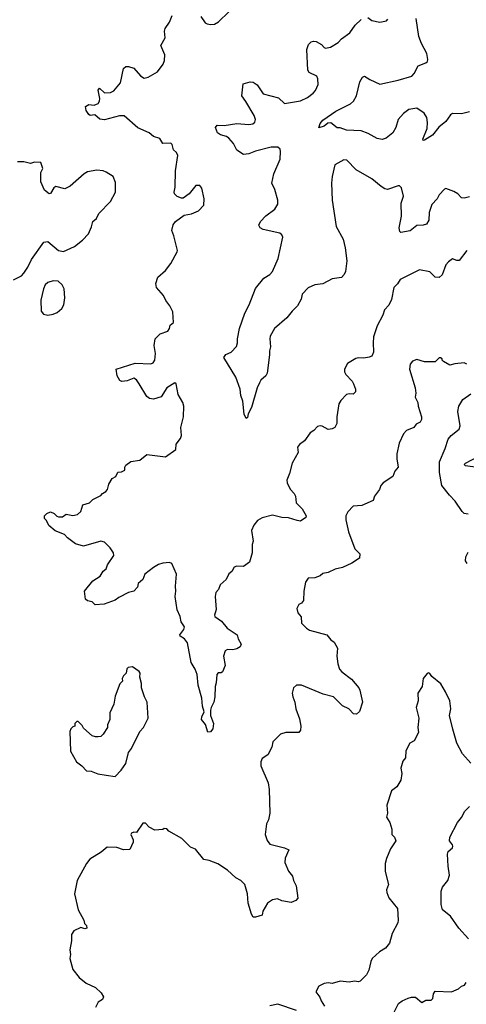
# Model space of a CAD drawing. Extents: x 2293878 to 2522763, y 823964 to 1006972.
# Tile 74 of 256: x 2321673 to 2325050, y 898819 to 906271. Entities that reach past the tile are written whole.
import ezdxf

# ---------------------------------------------------------------- set-up
doc = ezdxf.new("R2010")
doc.units = 0

msp = doc.modelspace()

# ---------------------------------------------------------------- linework, layer by layer
at = {"layer": '0CON20XD'}
for points in [[(2321953.3, 902513.3), (2321965, 902507.5), (2321995, 902507.5), (2322025, 902527.5), (2322075, 902517.5), (2322110, 902525), (2322135, 902550), (2322150.7, 902599.3), (2322200, 902615), (2322225, 902640), (2322285, 902670), (2322297.5, 902685), (2322325, 902701.2), (2322336.2, 902715), (2322347.5, 902755), (2322370.7, 902799.3), (2322400, 902815), (2322413.8, 902846.2), (2322441.7, 902848.3), (2322468.3, 902861.7), (2322467.5, 902885), (2322475, 902900), (2322513, 902927), (2322581.7, 902938.3), (2322635, 902980), (2322775, 902962), (2322852.5, 903017.5), (2322855, 903057.5), (2322887.9, 903102.1), (2322896.5, 903125), (2322890, 903185), (2322910.6, 903265), (2322914.2, 903345), (2322907.5, 903375), (2322871.4, 903435), (2322855.7, 903515.7), (2322845, 903523.3), (2322785, 903484), (2322743.2, 903416.8), (2322685, 903398.8), (2322655, 903403.3), (2322635, 903420), (2322576, 903515), (2322555, 903546), (2322535, 903558), (2322485, 903537.1), (2322445, 903532), (2322429.5, 903539.5), (2322410, 903575), (2322402.5, 903625), (2322545, 903671.2), (2322665, 903666.7), (2322682.5, 903675), (2322693.3, 903695), (2322698.6, 903745), (2322690.6, 903805), (2322697.5, 903855), (2322735, 903892.5), (2322793.3, 903915), (2322805.9, 903934.1), (2322811.7, 903958.3), (2322835, 903980), (2322829.5, 904059.5), (2322807.5, 904105), (2322776.6, 904146.6), (2322760.8, 904185), (2322706.2, 904245), (2322701.2, 904275), (2322716.4, 904323.6), (2322775, 904372.5), (2322816, 904425), (2322863.8, 904515), (2322866.7, 904525), (2322839.2, 904635), (2322822.9, 904675), (2322832, 904718), (2322851.2, 904745), (2322917.3, 904792.7), (2322972.3, 904802.3), (2323025, 904824), (2323065, 904867.5), (2323068.6, 904915), (2323048.8, 904995), (2323035, 905016.7), (2323005, 905016.7), (2322955, 904952.5), (2322909.3, 904920.7), (2322895, 904920), (2322863, 904933), (2322843.9, 904953.9), (2322840, 904965), (2322848, 905005), (2322851.7, 905128.3), (2322867.3, 905242.7), (2322858, 905265), (2322836.4, 905286.4), (2322825, 905327.5), (2322815, 905336.7), (2322753.9, 905333.9), (2322732.3, 905372.3), (2322685, 905386.2), (2322652.5, 905415), (2322565, 905453.3), (2322463.5, 905543.5), (2322426.1, 905543.9), (2322315, 905513.8), (2322279.3, 905519.3), (2322241.7, 905551.7), (2322205, 905547.5), (2322195, 905553.3), (2322174.2, 905585), (2322170, 905615), (2322195, 905630), (2322235, 905623.8), (2322265, 905636.7), (2322276, 905655), (2322278.8, 905675), (2322267, 905737), (2322275, 905752.5), (2322315, 905717.5), (2322359.3, 905720.7), (2322385, 905733.3), (2322435, 905792.5), (2322458.3, 905901.7), (2322475, 905916.7), (2322495, 905916.7), (2322535, 905903.3), (2322586.1, 905846.1), (2322615, 905830), (2322645, 905836.7), (2322715, 905877.5), (2322756.7, 905935), (2322767.7, 905962.3), (2322771.2, 906005), (2322740, 906075), (2322772.5, 906135), (2322767.5, 906185), (2322772.5, 906205), (2322805, 906253.3), (2322825.9, 906304.1)], [(2323041.2, 906295), (2323075, 906248.8), (2323089.5, 906239.5), (2323115, 906234.2), (2323145, 906237.5), (2323176, 906255), (2323255, 906332)], [(2325075, 904931.2), (2325035, 904920), (2325015, 904922), (2324985, 904954), (2324955, 904971.2), (2324895, 904992.5), (2324885, 904987.5), (2324845, 904946.7), (2324829.2, 904915), (2324788.6, 904871.4), (2324768.7, 904811.3), (2324767.1, 904755), (2324750, 904725), (2324725, 904716), (2324675, 904712.9), (2324625, 904674.4), (2324555, 904660.8), (2324547, 904667), (2324541.2, 904695), (2324558.9, 904785), (2324556.6, 904883.4), (2324574.4, 904935), (2324559.1, 904999.1), (2324545, 905013.3), (2324535, 905013.3), (2324455, 904986.7), (2324435, 904991.2), (2324405, 905010), (2324335, 905065.8), (2324218, 905135), (2324147.7, 905207.7), (2324125, 905210), (2324055.9, 905174.1), (2324034.5, 905085.5), (2324030, 905035), (2324036.4, 904905), (2324065.6, 904705), (2324119.1, 904609.1), (2324134.3, 904545.7), (2324146.9, 904445), (2324136, 904365), (2324127.3, 904342.7), (2324105, 904321.2), (2324035, 904311.2), (2323965, 904271.1), (2323905, 904264.3), (2323855, 904242), (2323810, 904195), (2323800, 904155), (2323774.1, 904105.9), (2323732.5, 904065), (2323694, 904015), (2323599.2, 903935), (2323567.8, 903875), (2323563.5, 903855), (2323570, 903795), (2323561.9, 903765), (2323562.9, 903735), (2323543.8, 903595), (2323533.3, 903575), (2323495.9, 903544.1), (2323485, 903522.5), (2323468.6, 903485), (2323425.5, 903335), (2323401.3, 903288.7), (2323395, 903260), (2323385, 903253.3), (2323370, 903285), (2323361.2, 903385), (2323345.9, 903425.9), (2323340, 903475), (2323306, 903565), (2323216.7, 903715), (2323232.7, 903737.3), (2323272.5, 903755), (2323311.7, 903798.3), (2323320.6, 903825), (2323320.5, 903855), (2323335.8, 903935), (2323375, 904050), (2323407.1, 904112.9), (2323455, 904236.2), (2323520, 904315), (2323565, 904342.9), (2323584.4, 904365), (2323626, 904465), (2323663.3, 904625), (2323655, 904642.5), (2323640, 904655), (2323513.4, 904683.4), (2323490, 904695), (2323481.2, 904715), (2323493.8, 904745), (2323535, 904785.8), (2323603.2, 904836.8), (2323625.7, 904875), (2323625.8, 904905), (2323601.9, 904985), (2323578.6, 905035), (2323593.9, 905103.9), (2323641.9, 905215), (2323646, 905275), (2323641.7, 905291.7), (2323625, 905305.8), (2323575, 905306.4), (2323455, 905277.5), (2323405, 905256.5), (2323365, 905252), (2323315.6, 905285), (2323289.1, 905335), (2323254.8, 905374.7), (2323236.2, 905386.2), (2323189.9, 905399.9), (2323168.1, 905415), (2323154.2, 905455.8), (2323165, 905472), (2323218.8, 905471.2), (2323315.7, 905485.7), (2323405, 905478.8), (2323435, 905484), (2323450, 905495), (2323456.2, 905515), (2323445.9, 905545.9), (2323383.2, 905653.2), (2323352, 905695), (2323363.3, 905785), (2323415, 905802), (2323437.7, 905797.7), (2323467.7, 905777.7), (2323515, 905710), (2323629.1, 905679.1), (2323675, 905638), (2323795, 905656.9), (2323848.3, 905681.7), (2323892.5, 905715), (2323910.8, 905735), (2323928.7, 905781.3), (2323927.5, 905825), (2323918.8, 905845), (2323861.7, 905871.7), (2323850.7, 905889.3), (2323844.2, 906045), (2323856.4, 906083.6), (2323877.5, 906105), (2323895, 906110), (2323915, 906106.2), (2323954.1, 906084.1), (2323975, 906060), (2323985, 906056.7), (2324023.6, 906063.6), (2324080.5, 906099.5), (2324105, 906126.7), (2324169.1, 906170.9), (2324209.7, 906230.3), (2324255, 906272.5)], [(2325075, 905572.9), (2325015, 905560), (2324945, 905562), (2324929.7, 905550.3), (2324895, 905500.5), (2324841.8, 905458.3), (2324795, 905397.8), (2324735, 905358.8), (2324725, 905357.5), (2324722.5, 905367.5), (2324753.2, 905446.8), (2324756.8, 905493.2), (2324752.1, 905532.1), (2324730.8, 905565), (2324675, 905600.6), (2324615, 905590.9), (2324575, 905560.5), (2324535.4, 905515), (2324516.2, 905455), (2324494.4, 905415), (2324445, 905375.8), (2324415, 905364), (2324375, 905372), (2324309.1, 905409.1), (2324255, 905431.4), (2324145, 905434.4), (2324095, 905452), (2324073.6, 905453.6), (2324025, 905492), (2324003, 905487), (2323975.6, 905464.4), (2323933.8, 905453.8), (2323944.2, 905485), (2323965, 905510), (2324062.2, 905577.8), (2324175, 905634.1), (2324197.1, 905655), (2324220, 905695), (2324245, 905800), (2324265, 905837.5), (2324280, 905845), (2324319.5, 905819.5), (2324395, 905784.6), (2324535, 905812.7), (2324636.9, 905845), (2324656.1, 905865), (2324685, 905923.1), (2324745, 905944.4), (2324755.6, 905955), (2324759.1, 905970.9), (2324752.7, 906015), (2324710.1, 906090.1), (2324690, 906145), (2324670.9, 906280.9)], [(2324305, 906287.5), (2324336.1, 906266.1), (2324395, 906253.3), (2324447, 906263), (2324457.5, 906275)], [(2321626.4, 904303.6), (2321685, 904332.5), (2321705, 904352.5), (2321735, 904397.5), (2321763, 904457), (2321855, 904586.7), (2321885, 904592.5), (2321965, 904524.2), (2322005, 904517.5), (2322088, 904555), (2322146.9, 904603.1), (2322191.7, 904651.7), (2322216.6, 904703.4), (2322226.8, 904743.2), (2322253.6, 904766.4), (2322270, 904805), (2322360, 904895), (2322397.5, 904965), (2322398.3, 905038.3), (2322380, 905085), (2322326.8, 905116.8), (2322305, 905126.9), (2322255, 905131.5), (2322185, 905120.6), (2322160, 905105), (2322055, 905012), (2322015, 904992), (2321945, 905010), (2321930.9, 904999.1), (2321905, 904956.7), (2321895, 904952.5), (2321860.8, 904980.8), (2321833.3, 905045), (2321833.3, 905115), (2321846.7, 905145), (2321831.7, 905191.7), (2321785, 905192.5), (2321755, 905183.3), (2321705, 905196.2), (2321655, 905196.7)], [(2325055, 904524.2), (2324995, 904450), (2324977.7, 904447.7), (2324945, 904462.5), (2324915, 904438.8), (2324894.2, 904415), (2324868.5, 904341.5), (2324845, 904321.2), (2324813.6, 904323.6), (2324775, 904362.5), (2324695, 904378.8), (2324550, 904305), (2324528.8, 904271.2), (2324502, 904245), (2324485.6, 904154.4), (2324465, 904110), (2324432.5, 904075), (2324419.2, 904035), (2324377, 903953), (2324348.8, 903871.2), (2324345.8, 903825.8), (2324349.2, 903755), (2324336.7, 903725), (2324315, 903716), (2324275, 903710), (2324235, 903712.5), (2324215, 903706.2), (2324150.7, 903669.3), (2324128.8, 903625), (2324128, 903605), (2324138, 903585), (2324186.2, 903535), (2324198, 903515), (2324211.2, 903475), (2324211.2, 903455), (2324195, 903436.7), (2324165, 903440), (2324145, 903433.8), (2324100.8, 903389.2), (2324086.7, 903365), (2324072, 903265), (2324071.2, 903215), (2324056.7, 903185), (2324035, 903173.8), (2324005, 903170), (2323960, 903195), (2323945, 903198), (2323925, 903191.2), (2323897.7, 903162.3), (2323870, 903145), (2323827, 903083), (2323787.5, 903055), (2323772.5, 903035), (2323778.8, 902995), (2323732.5, 902915), (2323714.2, 902835.8), (2323694, 902785), (2323696.2, 902765), (2323717.3, 902717.3), (2323748.8, 902685), (2323758.8, 902665), (2323764.3, 902614.3), (2323808.8, 902568.8), (2323840, 902515), (2323835.9, 902504.1), (2323795, 902476.2), (2323769.7, 902479.7), (2323705, 902500.8), (2323655, 902504.3), (2323585, 902520.8), (2323505, 902500), (2323470.3, 902479.7), (2323443.8, 902445), (2323426, 902405), (2323438.8, 902325), (2323431.2, 902298.8), (2323430, 902235), (2323410, 902165), (2323365, 902133.3), (2323314, 902136), (2323293.6, 902126.4), (2323276.7, 902095), (2323253.9, 902076.1), (2323233.3, 902035), (2323188.8, 901995), (2323175, 901957.5), (2323156.7, 901935), (2323151.2, 901905), (2323157.3, 901807.3), (2323146, 901765), (2323148.8, 901755), (2323199.8, 901719.8), (2323241.2, 901665), (2323317.5, 901615), (2323323.8, 901585), (2323347.5, 901545), (2323340, 901525), (2323315, 901509.4), (2323285, 901502.2), (2323244.4, 901505.6), (2323225.7, 901494.3), (2323213.8, 901455), (2323226.1, 901383.9), (2323207.5, 901335), (2323195, 901327.5), (2323173, 901327), (2323163.6, 901316.4), (2323158.3, 901251.7), (2323150, 901225), (2323148.6, 901145), (2323140.8, 901105), (2323120, 901065), (2323116.7, 901045), (2323116.7, 901005), (2323138.6, 900945), (2323134, 900905), (2323115, 900881.2), (2323095, 900877.5), (2323077.7, 900937.7), (2323047.5, 900975), (2323050, 900995), (2323067, 901033), (2323055.6, 901075.6), (2323050, 901135), (2323023.1, 901235), (2323014.4, 901315), (2323000, 901355), (2322968.6, 901405), (2322940.8, 901555), (2322918, 901585), (2322886.7, 901605), (2322883.8, 901615), (2322913.3, 901655), (2322917.9, 901675), (2322894.4, 901715), (2322886.5, 901755), (2322864.3, 901805), (2322847.1, 901905), (2322854.3, 901945), (2322850.9, 901985), (2322857.9, 902075), (2322824.2, 902154.2), (2322805, 902163.8), (2322755, 902156.7), (2322722.7, 902147.3), (2322685, 902126.2), (2322618, 902075), (2322605, 902033.3), (2322567.5, 902005), (2322563.3, 901975), (2322535, 901946.7), (2322494.1, 901935.9), (2322421.7, 901898.3), (2322395, 901877.5), (2322311.7, 901848.3), (2322243, 901843), (2322220, 901865), (2322185, 901872.5), (2322170, 901885), (2322163, 901947), (2322226.1, 902023.9), (2322281.7, 902058.3), (2322305, 902096.7), (2322327.5, 902115), (2322336.7, 902145), (2322383.3, 902215), (2322381.2, 902235), (2322356.2, 902275), (2322315, 902317.1), (2322285, 902324), (2322155, 902286.7), (2322095, 902303.8), (2322035, 902350), (2322012.5, 902375), (2321941.9, 902401.9), (2321893.9, 902443.9), (2321875, 902480), (2321860, 902495), (2321860, 902515), (2321877.5, 902535), (2321905, 902547.5), (2321933, 902533), (2321953.3, 902513.3)], [(2321885, 904034.2), (2321925, 904042.5), (2321955, 904056.2), (2321990, 904085), (2322007, 904113), (2322013.8, 904165), (2322008, 904235), (2321993.8, 904265), (2321962.3, 904292.3), (2321925, 904294), (2321885, 904281.2), (2321866.2, 904265), (2321852, 904235), (2321832.7, 904147.3), (2321834.2, 904065), (2321851.7, 904041.7), (2321885, 904034.2)], [(2325055, 903663.8), (2325033.6, 903673.6), (2324962.3, 903667.7), (2324925, 903656.2), (2324877.5, 903685), (2324867.5, 903695), (2324866.7, 903705), (2324855, 903712.5), (2324845, 903712.5), (2324815, 903682.5), (2324735, 903681.4), (2324675, 903700), (2324642.6, 903687.4), (2324624.3, 903665), (2324620.8, 903625), (2324663.8, 903485), (2324668.8, 903445), (2324663.6, 903413.6), (2324683.3, 903375), (2324686.7, 903345), (2324711.2, 903265), (2324711.2, 903245), (2324700, 903225), (2324670.5, 903209.5), (2324652.5, 903185), (2324597.7, 903162.3), (2324575, 903137.5), (2324541.2, 903065), (2324523.8, 902985), (2324523.6, 902946.4), (2324536, 902885), (2324510, 902855), (2324495.7, 902814.3), (2324422.5, 902765), (2324402.5, 902745), (2324392.5, 902715), (2324356.7, 902665), (2324345, 902632.5), (2324260, 902595), (2324195, 902588.8), (2324155, 902546.7), (2324140, 902515), (2324138.1, 902485), (2324159.5, 902395), (2324207.3, 902267.3), (2324245, 902227.5), (2324241.2, 902195), (2324185, 902158), (2324115, 902125.8), (2324057.7, 902112.3), (2324005, 902086.7), (2323965, 902080), (2323945, 902062.5), (2323905, 902047.5), (2323855, 902043.8), (2323833.8, 902015), (2323822.5, 901945), (2323820, 901875), (2323802.5, 901855), (2323784.4, 901845.6), (2323767.8, 901815), (2323775, 901781.2), (2323801.7, 901751.7), (2323804.1, 901704.1), (2323842, 901665), (2323865, 901650), (2323994.3, 901614.3), (2324025, 901578), (2324050.3, 901560.3), (2324077.1, 901515), (2324070, 901455), (2324077.8, 901395), (2324092.2, 901355), (2324108.6, 901335), (2324180.7, 901280.7), (2324236.7, 901215), (2324245.9, 901195.9), (2324265.7, 901105), (2324242.5, 901035), (2324220, 901015), (2324197.5, 901017.5), (2324162.5, 901055), (2324115, 901077.5), (2324045.6, 901145.6), (2323966.8, 901166.8), (2323804.1, 901234.1), (2323765, 901233.8), (2323743.8, 901215), (2323734, 901175), (2323738, 901145), (2323753.8, 901105), (2323760, 901055), (2323789.1, 900979.1), (2323798, 900925), (2323795.8, 900894.2), (2323783.3, 900876.7), (2323685, 900876.2), (2323645, 900863.3), (2323587.5, 900805), (2323578.8, 900765), (2323548.3, 900708.3)], [(2325065, 902528.6), (2325035, 902534.2), (2325018.3, 902548.3), (2324966.4, 902626.4), (2324922.1, 902672.1), (2324865, 902746), (2324847.1, 902845), (2324848.2, 902925), (2324891.4, 903025), (2324913.6, 903096.4), (2324935, 903123.8), (2324995, 903172.5), (2325003.8, 903196.2), (2324987.1, 903305), (2324994.3, 903345), (2325025, 903396), (2325085, 903438.8)], [(2325135, 902882.9), (2325043.6, 902893.6), (2325033.9, 902903.9), (2325045, 902915.5), (2325235.7, 903015)], [(2325057.1, 902155), (2325044.3, 902175), (2325045.7, 902205), (2325065, 902241.2)], [(2322395, 900542.5), (2322439.3, 900590.7), (2322475, 900642.5), (2322496.2, 900725), (2322518.8, 900755), (2322580, 900885), (2322608, 900915), (2322643.8, 900985), (2322636.2, 901105), (2322616.2, 901145), (2322593.3, 901215), (2322593, 901247), (2322580, 901295), (2322582.5, 901325), (2322575, 901337.5), (2322525, 901372.5), (2322493, 901367), (2322481.7, 901358.3), (2322477.5, 901325), (2322457.5, 901305), (2322447.5, 901285), (2322450, 901265), (2322430, 901245), (2322395, 901150), (2322385, 901090), (2322354, 901025), (2322353.8, 900975), (2322336.7, 900935), (2322336.2, 900915), (2322305, 900863.3), (2322285, 900846.7), (2322265, 900842.5), (2322245, 900842.5), (2322221.7, 900851.7), (2322155, 900910), (2322145, 900930), (2322115, 900960), (2322105, 900960), (2322090, 900945), (2322090, 900925), (2322075, 900920), (2322060, 900905), (2322052.5, 900885), (2322057.5, 900735), (2322103.3, 900655), (2322142.5, 900625), (2322176.7, 900586.7), (2322213, 900583), (2322263.9, 900563.9), (2322327, 900553), (2322395, 900542.5)], [(2325084.3, 900645), (2325020.8, 900715), (2324978.6, 900795), (2324948.8, 900901.2), (2324924.2, 901004.2), (2324933.8, 901055), (2324925.7, 901115), (2324894, 901185), (2324856.2, 901245), (2324790.5, 901300.5), (2324775, 901322.5), (2324765, 901326.7), (2324755, 901322.5), (2324723.3, 901285), (2324717.5, 901225), (2324682.5, 901175), (2324686.7, 901115), (2324671.2, 901065), (2324690, 900985), (2324683.8, 900915), (2324688, 900875), (2324656.1, 900813.9), (2324623.6, 900796.4), (2324592.3, 900737.7), (2324590, 900685), (2324571.2, 900658.8), (2324555.8, 900605), (2324562.5, 900565), (2324556, 900515), (2324525.7, 900464.3), (2324484.3, 900435.7), (2324448.8, 900325), (2324453.3, 900265), (2324446.7, 900235), (2324471.2, 900195), (2324486.2, 900145), (2324486.7, 900105), (2324507.5, 900085), (2324516.7, 900055), (2324477.5, 899995), (2324446.7, 899923.3), (2324436.7, 899885), (2324437.5, 899825), (2324462.5, 899725), (2324446.2, 899685), (2324448, 899665), (2324464.2, 899624.2), (2324530, 899545), (2324536, 899455), (2324531.2, 899435), (2324490, 899355), (2324468.3, 899281.7), (2324440, 899245), (2324394.4, 899215.6), (2324338.8, 899165), (2324327.7, 899142.3), (2324313.9, 899076.1), (2324295, 899042.5), (2324247.5, 898995), (2324235, 898990), (2324205, 898993.3), (2324165, 898986.2), (2324095, 898993.8), (2324035, 898977.5), (2324005, 898982.5), (2323975, 898976.2), (2323933.6, 898956.4), (2323913, 898913), (2323943.6, 898873.6), (2323952.5, 898845), (2323976.7, 898805)], [(2323548.3, 900708.3), (2323505, 900680), (2323496.4, 900653.6), (2323496.7, 900625), (2323552, 900495), (2323558.8, 900445), (2323563.9, 900266.1), (2323552.9, 900215), (2323539.2, 900185), (2323528.8, 900105), (2323545, 900057.5), (2323565, 900032), (2323673.9, 900003.9), (2323707, 899987), (2323680, 899925), (2323677, 899893), (2323705, 899827.5), (2323735, 899790), (2323743.8, 899755), (2323764, 899715), (2323777, 899623), (2323760, 899605), (2323725, 899590), (2323655, 899601.2), (2323623, 899617), (2323585, 899610), (2323546.7, 899585), (2323512.5, 899525), (2323505, 899492.5), (2323455, 899477.5), (2323438.3, 899478.3), (2323425, 899500), (2323401.2, 899585), (2323395.9, 899655.9), (2323376, 899725), (2323345.5, 899755.5), (2323305.9, 899775.9), (2323244.5, 899834.5), (2323171.7, 899881.7), (2323105, 899907.5), (2323063.9, 899913.9), (2323003, 899993), (2322965, 900007.5), (2322897.5, 900075), (2322799.3, 900129.3), (2322785, 900147.5), (2322765, 900150), (2322755, 900142.5), (2322695, 900137.5), (2322650.7, 900160.7), (2322625, 900190), (2322605, 900190), (2322555, 900120), (2322535, 900122.5), (2322517.5, 900115), (2322513.3, 900105), (2322530, 900065), (2322530, 900045), (2322505, 899990), (2322457, 899987), (2322406.1, 900006.1), (2322335, 900008), (2322289.2, 899970.8), (2322202.7, 899917.3), (2322178.8, 899885), (2322106.7, 899755), (2322088, 899655), (2322113.8, 899535), (2322156.7, 899455), (2322161.7, 899431.7), (2322177.5, 899415), (2322180, 899395), (2322165, 899390), (2322135, 899400), (2322082.5, 899375), (2322063.6, 899346.4), (2322065, 899300), (2322051.7, 899231.7), (2322056.7, 899195), (2322052.5, 899165), (2322075, 899082.5), (2322122.3, 899022.3), (2322175, 898980), (2322245.8, 898945.8), (2322287.5, 898905), (2322307.5, 898875), (2322297.5, 898855), (2322266.1, 898833.9), (2322246.1, 898793.9)], [(2325067.5, 899315), (2324994.2, 899394.2), (2324931.2, 899485), (2324870, 899535), (2324860.6, 899575), (2324859.2, 899675), (2324870, 899705), (2324910, 899755), (2324923.6, 899796.4), (2324912, 899865), (2324908.6, 899955), (2324914, 899975), (2324945, 900002.5), (2324948.7, 900015), (2324946.3, 900026.3), (2324922.5, 900055), (2324926, 900085), (2324983.3, 900195), (2325015, 900233.3), (2325039.7, 900280.3), (2325074.2, 900315)], [(2324497.5, 898745), (2324536.7, 898825), (2324563.9, 898846.1), (2324610, 898865), (2324635, 898873.3), (2324665, 898872.5), (2324715, 898832.5), (2324745, 898850), (2324785, 898850), (2324797, 898863), (2324803, 898897), (2324815, 898917.5), (2324937, 898913), (2324990, 898935), (2325013.3, 898956.7), (2325037, 898963), (2325050, 898985)], [(2323765, 898773.1), (2323625, 898820), (2323565, 898806.2)]]:
    msp.add_lwpolyline(points, dxfattribs=at)

doc.saveas('drawing.dxf')
